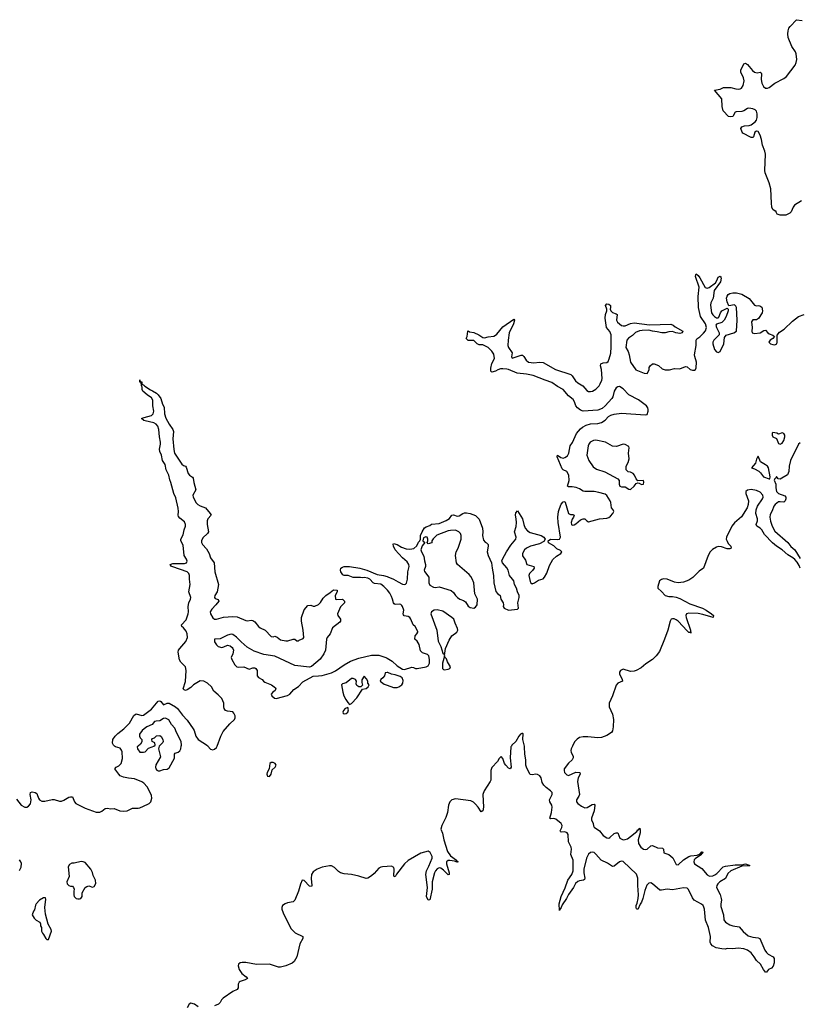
# Model space of a CAD drawing. Header units: inches. Extents: x 2494115 to 2685112, y 774173 to 915163.
# Tile 119 of 215: x 2605973 to 2614519, y 837168 to 847964. Entities that reach past the tile are written whole.
import ezdxf

# ---------------------------------------------------------------- set-up
doc = ezdxf.new("R2010")
doc.units = ezdxf.units.IN
doc.header["$MEASUREMENT"] = 0
for name, color, linetype in [('C6803', 7, 'Continuous'), ('C6804', 7, 'Continuous'), ('C6813', 7, 'Continuous'), ('C6814', 7, 'Continuous')]:
    doc.layers.add(name, color=color, linetype=linetype)

msp = doc.modelspace()

# ---------------------------------------------------------------- linework, layer by layer
at = {"layer": 'C6803', "color": 5, "elevation": 20}
for points in [[(2605936, 839416), (2605988, 839350), (2606030, 839330), (2606050, 839330), (2606070, 839339), (2606090, 839366), (2606098, 839410), (2606086, 839470), (2606091, 839489), (2606110, 839498), (2606143, 839490), (2606159, 839479), (2606166, 839470), (2606177, 839430), (2606189, 839410), (2606215, 839395), (2606250, 839396), (2606330, 839415), (2606350, 839414), (2606410, 839397), (2606430, 839397), (2606455, 839405), (2606510, 839438), (2606530, 839444), (2606550, 839442), (2606574, 839390), (2606588, 839370), (2606601, 839361), (2606690, 839317), (2606810, 839274), (2606850, 839276), (2606873, 839287), (2606910, 839316), (2606930, 839320), (2606970, 839313), (2607010, 839315), (2607070, 839290), (2607110, 839285), (2607150, 839291), (2607210, 839318), (2607270, 839317), (2607290, 839322), (2607379, 839361), (2607393, 839370), (2607410, 839390), (2607421, 839430), (2607417, 839457), (2607403, 839490), (2607371, 839551), (2607333, 839593), (2607310, 839608), (2607230, 839641), (2607167, 839647), (2607110, 839659), (2607075, 839675), (2607058, 839690), (2607016, 839750), (2607031, 839769), (2607058, 839782), (2607085, 839810), (2607098, 839862), (2607095, 839935), (2607090, 839955), (2607075, 839975), (2607024, 839990), (2607013, 840000)], [(2607273, 840000), (2607262, 839990), (2607265, 839970), (2607290, 839932), (2607330, 839931), (2607350, 839938), (2607385, 839975), (2607426, 839990), (2607442, 840000)], [(2607502, 840000), (2607501, 839999), (2607496, 839970), (2607517, 839883), (2607465, 839795), (2607462, 839770), (2607465, 839750), (2607476, 839736), (2607490, 839728), (2607510, 839728), (2607550, 839744), (2607590, 839748), (2607610, 839761), (2607670, 839866), (2607670, 839912), (2607677, 839923), (2607710, 839933), (2607730, 839948), (2607739, 839970), (2607744, 840000)], [(2608035, 840000), (2608065, 839965), (2608090, 839958), (2608110, 839966), (2608130, 839985), (2608136, 840000)], [(2605970, 838636), (2605987, 838673), (2605991, 838711), (2605986, 838730), (2605972, 838752)], [(2610000, 838679), (2609950, 838677), (2609930, 838672), (2609910, 838660), (2609859, 838601), (2609830, 838575), (2609790, 838550), (2609770, 838547), (2609690, 838573), (2609610, 838591), (2609530, 838598), (2609490, 838608), (2609466, 838626), (2609423, 838670), (2609390, 838687), (2609370, 838688), (2609289, 838671), (2609235, 838650), (2609190, 838619), (2609173, 838590), (2609169, 838549), (2609175, 838470), (2609170, 838460), (2609150, 838464), (2609090, 838526), (2609070, 838528), (2609050, 838486), (2609028, 838410), (2608990, 838310), (2608969, 838291), (2608910, 838280), (2608884, 838270), (2608855, 838250), (2608845, 838230), (2608846, 838210), (2608862, 838170), (2608918, 838050), (2608950, 837996), (2608991, 837951), (2609077, 837910), (2609076, 837890), (2609042, 837830), (2609010, 837690), (2608998, 837662), (2608982, 837638), (2608959, 837621), (2608890, 837590), (2608830, 837575), (2608810, 837577), (2608710, 837609), (2608570, 837604), (2608450, 837626), (2608412, 837628), (2608390, 837624), (2608373, 837610), (2608367, 837590), (2608379, 837550), (2608407, 837507), (2608454, 837470), (2608470, 837450), (2608444, 837436), (2608390, 837420), (2608377, 837410), (2608368, 837390), (2608368, 837350), (2608358, 837330), (2608310, 837307), (2608204, 837236), (2608184, 837216), (2608170, 837189), (2608153, 837170), (2608109, 837151)], [(2607930, 837142), (2607890, 837170), (2607850, 837182), (2607830, 837170), (2607809, 837131)]]:
    msp.add_lwpolyline(points, dxfattribs=at)
for points in [[(2608730, 839820), (2608716, 839810), (2608706, 839750), (2608687, 839710), (2608683, 839690), (2608688, 839668), (2608710, 839667), (2608730, 839691), (2608742, 839738), (2608775, 839770), (2608785, 839790), (2608772, 839810), (2608750, 839819)], [(2606647, 838733), (2606570, 838715), (2606545, 838715), (2606520, 838700), (2606505, 838675), (2606516, 838570), (2606491, 838510), (2606492, 838490), (2606510, 838472), (2606530, 838462), (2606550, 838462), (2606562, 838450), (2606571, 838430), (2606565, 838410), (2606565, 838370), (2606571, 838350), (2606591, 838330), (2606610, 838324), (2606630, 838324), (2606644, 838330), (2606659, 838350), (2606658, 838390), (2606692, 838448), (2606710, 838460), (2606730, 838466), (2606770, 838453), (2606790, 838460), (2606806, 838494), (2606804, 838530), (2606779, 838579), (2606770, 838612), (2606752, 838650), (2606690, 838724), (2606668, 838732)], [(2606254, 838334), (2606234, 838334), (2606190, 838309), (2606155, 838270), (2606145, 838255), (2606135, 838205), (2606125, 838190), (2606111, 838150), (2606130, 838112), (2606154, 838090), (2606192, 838070), (2606202, 838050), (2606202, 838030), (2606212, 838010), (2606212, 837970), (2606222, 837950), (2606235, 837935), (2606258, 837890), (2606270, 837878), (2606290, 837878), (2606320, 837970), (2606318, 837990), (2606286, 838046), (2606257, 838157), (2606249, 838230), (2606260, 838320)]]:
    msp.add_lwpolyline(points, close=True, dxfattribs=at)
at = {"layer": 'C6804', "color": 5, "elevation": 20}
for points in [[(2608136, 840000), (2608177, 840110), (2608202, 840158), (2608276, 840244), (2608327, 840290), (2608334, 840310), (2608334, 840330), (2608322, 840362), (2608310, 840375), (2608250, 840382), (2608230, 840391), (2608216, 840410), (2608211, 840430), (2608212, 840470), (2608190, 840520), (2608150, 840563), (2608101, 840601), (2608074, 840650), (2608030, 840690), (2607990, 840711), (2607950, 840714), (2607878, 840670), (2607850, 840641), (2607810, 840616), (2607790, 840610), (2607775, 840615), (2607766, 840626), (2607792, 840708), (2607799, 840830), (2607790, 840870), (2607741, 840921), (2607725, 840945), (2607710, 841030), (2607714, 841050), (2607727, 841070), (2607795, 841145), (2607811, 841190), (2607808, 841230), (2607799, 841259), (2607770, 841297), (2607750, 841310), (2607748, 841328), (2607797, 841383), (2607821, 841450), (2607824, 841470), (2607819, 841530), (2607828, 841570), (2607846, 841610), (2607848, 841630), (2607827, 841690), (2607843, 841770), (2607835, 841830), (2607835, 841870), (2607827, 841890), (2607810, 841911), (2607650, 841965), (2607638, 841970), (2607621, 841990), (2607650, 842001), (2607779, 842001), (2607800, 842010), (2607810, 842028), (2607803, 842050), (2607776, 842090), (2607764, 842204), (2607739, 842250), (2607738, 842270), (2607764, 842316), (2607775, 842370), (2607791, 842410), (2607792, 842430), (2607778, 842458), (2607730, 842497), (2607715, 842515), (2607710, 842530), (2607713, 842570), (2607709, 842609), (2607683, 842723), (2607661, 842770), (2607630, 842890), (2607617, 842917), (2607606, 842970), (2607578, 843030), (2607568, 843088), (2607539, 843130), (2607529, 843190), (2607510, 843230), (2607506, 843254), (2607517, 843310), (2607516, 843330), (2607505, 843390), (2607499, 843470), (2607486, 843506), (2607469, 843529), (2607445, 843545), (2607350, 843564), (2607334, 843570), (2607308, 843590), (2607337, 843603), (2607417, 843623), (2607437, 843643), (2607442, 843670), (2607432, 843730), (2607432, 843792), (2607417, 843817), (2607369, 843850), (2607324, 843890), (2607315, 843910), (2607315, 843935), (2607309, 843950), (2607306, 843986), (2607290, 843988), (2607290, 844014), (2607294, 843994), (2607310, 843992), (2607312, 843972), (2607322, 843962), (2607330, 843962), (2607346, 843946), (2607405, 843905), (2607430, 843896), (2607471, 843870), (2607491, 843850), (2607519, 843810), (2607538, 843750), (2607556, 843716), (2607561, 843641), (2607574, 843594), (2607610, 843530), (2607653, 843470), (2607658, 843450), (2607652, 843370), (2607662, 843250), (2607670, 843210), (2607749, 843089), (2607770, 843075), (2607790, 843070), (2607799, 843059), (2607818, 842990), (2607836, 842970), (2607868, 842948), (2607876, 842936), (2607880, 842890), (2607904, 842810), (2607872, 842750), (2607874, 842730), (2607908, 842668), (2607927, 842647), (2607950, 842632), (2608011, 842611), (2608060, 842550), (2608070, 842530), (2608036, 842490), (2608027, 842470), (2608028, 842428), (2608044, 842350), (2608032, 842330), (2607979, 842281), (2607965, 842250), (2607967, 842230), (2607975, 842210), (2608021, 842161), (2608048, 842110), (2608064, 842064), (2608105, 842010), (2608112, 841910), (2608153, 841770), (2608136, 841690), (2608112, 841650), (2608107, 841630), (2608116, 841616), (2608148, 841608), (2608154, 841590), (2608124, 841550), (2608078, 841502), (2608062, 841470), (2608064, 841450), (2608090, 841406), (2608110, 841392), (2608130, 841392), (2608208, 841412), (2608310, 841420), (2608355, 841415), (2608450, 841375), (2608470, 841373), (2608510, 841381), (2608530, 841377), (2608550, 841363), (2608590, 841311), (2608610, 841296), (2608662, 841270), (2608730, 841202), (2608750, 841198), (2608770, 841205), (2608795, 841195), (2608830, 841165), (2608890, 841152), (2608913, 841153), (2608970, 841172), (2608990, 841172), (2609010, 841154), (2609030, 841154), (2609038, 841162), (2609082, 841178), (2609089, 841190), (2609081, 841270), (2609062, 841370), (2609061, 841410), (2609090, 841495), (2609130, 841541), (2609165, 841545), (2609190, 841532), (2609210, 841532), (2609250, 841552), (2609270, 841572), (2609298, 841622), (2609330, 841652), (2609378, 841682), (2609412, 841712), (2609454, 841710), (2609452, 841690), (2609431, 841650), (2609434, 841610), (2609450, 841605), (2609510, 841611), (2609532, 841590), (2609532, 841570), (2609490, 841528), (2609458, 841450), (2609461, 841430), (2609491, 841390), (2609491, 841370), (2609482, 841358), (2609403, 841297), (2609377, 841230), (2609342, 841190), (2609335, 841170), (2609324, 841050), (2609308, 841010), (2609267, 840954), (2609170, 840872), (2609150, 840866), (2608990, 840882), (2608770, 840985), (2608650, 841002), (2608542, 841042), (2608465, 841085), (2608402, 841142), (2608350, 841195), (2608310, 841223), (2608290, 841226), (2608250, 841216), (2608170, 841176), (2608110, 841173), (2608107, 841170), (2608110, 841142), (2608130, 841111), (2608150, 841091), (2608190, 841081), (2608210, 841086), (2608250, 841107), (2608280, 841100), (2608302, 841082), (2608310, 841070), (2608315, 841050), (2608310, 841010), (2608291, 840970), (2608297, 840950), (2608331, 840890), (2608352, 840870), (2608370, 840865), (2608430, 840867), (2608490, 840843), (2608530, 840857), (2608550, 840856), (2608561, 840850), (2608577, 840830), (2608577, 840770), (2608590, 840751), (2608630, 840731), (2608645, 840710), (2608659, 840699), (2608732, 840672), (2608777, 840637), (2608781, 840630), (2608775, 840610), (2608746, 840590), (2608731, 840570), (2608735, 840550), (2608766, 840526), (2608783, 840523), (2608910, 840553), (2608935, 840570), (2608979, 840621), (2609030, 840653), (2609076, 840704), (2609190, 840767), (2609250, 840769), (2609290, 840775), (2609390, 840804), (2609436, 840824), (2609530, 840892), (2609599, 840930), (2609690, 840962), (2609830, 840996), (2609910, 840996), (2609986, 840970), (2610000, 840962)], [(2610000, 841714), (2609964, 841750), (2609930, 841774), (2609862, 841782), (2609849, 841789), (2609810, 841829), (2609790, 841841), (2609750, 841849), (2609730, 841845), (2609710, 841849), (2609630, 841849), (2609572, 841868), (2609530, 841868), (2609516, 841876), (2609494, 841910), (2609489, 841930), (2609494, 841950), (2609510, 841963), (2609530, 841970), (2609590, 841970), (2609702, 841950), (2609778, 841930), (2609890, 841882), (2609962, 841870), (2610000, 841859)], [(2610000, 840806), (2609978, 840802), (2609972, 840770), (2609954, 840746), (2609932, 840730), (2609925, 840710), (2609970, 840680), (2610000, 840669)], [(2607013, 840000), (2607002, 840010), (2606990, 840030), (2606995, 840070), (2607021, 840110), (2607050, 840139), (2607113, 840187), (2607176, 840250), (2607224, 840336), (2607250, 840354), (2607310, 840334), (2607330, 840338), (2607417, 840403), (2607490, 840493), (2607510, 840495), (2607521, 840490), (2607550, 840451), (2607589, 840471), (2607611, 840470), (2607679, 840430), (2607704, 840410), (2607759, 840339), (2607810, 840283), (2607875, 840190), (2607886, 840170), (2607904, 840110), (2607930, 840071), (2608030, 840006), (2608035, 840000)], [(2607744, 840000), (2607746, 840010), (2607743, 840050), (2607690, 840149), (2607675, 840195), (2607637, 840237), (2607606, 840286), (2607570, 840304), (2607550, 840302), (2607510, 840275), (2607470, 840274), (2607450, 840269), (2607424, 840236), (2607368, 840212), (2607336, 840190), (2607316, 840170), (2607286, 840130), (2607285, 840110), (2607292, 840090), (2607311, 840071), (2607310, 840046), (2607298, 840022), (2607273, 840000)], [(2607442, 840000), (2607458, 840010), (2607455, 840035), (2607426, 840050), (2607422, 840070), (2607430, 840082), (2607449, 840091), (2607471, 840111), (2607510, 840114), (2607524, 840104), (2607542, 840070), (2607545, 840050), (2607542, 840038), (2607502, 840000)]]:
    msp.add_lwpolyline(points, dxfattribs=at)
for points in [[(2609750, 840766), (2609725, 840725), (2609724, 840696), (2609732, 840668), (2609712, 840648), (2609690, 840649), (2609670, 840662), (2609662, 840682), (2609664, 840710), (2609654, 840730), (2609630, 840741), (2609610, 840739), (2609550, 840693), (2609510, 840681), (2609499, 840670), (2609514, 840590), (2609527, 840550), (2609548, 840510), (2609570, 840477), (2609590, 840457), (2609610, 840467), (2609667, 840530), (2609730, 840622), (2609770, 840631), (2609794, 840650), (2609804, 840670), (2609788, 840690), (2609788, 840710), (2609776, 840736)], [(2609570, 840421), (2609550, 840417), (2609542, 840410), (2609524, 840390), (2609516, 840370), (2609520, 840360), (2609530, 840354), (2609550, 840356), (2609570, 840370), (2609576, 840396)]]:
    msp.add_lwpolyline(points, close=True, dxfattribs=at)
at = {"layer": 'C6813', "color": 5, "elevation": 20}
for points in [[(2611363, 840000), (2611358, 839990), (2611348, 839870), (2611359, 839770), (2611350, 839750), (2611330, 839758), (2611302, 839790), (2611289, 839810), (2611270, 839863), (2611250, 839886), (2611230, 839863), (2611211, 839830), (2611150, 839766), (2611139, 839730), (2611136, 839624), (2611131, 839610), (2611064, 839510), (2611051, 839470), (2611056, 839330), (2611050, 839289), (2611030, 839278), (2610999, 839330), (2610970, 839364), (2610946, 839386), (2610918, 839398), (2610750, 839420), (2610710, 839411), (2610689, 839390), (2610673, 839350), (2610661, 839270), (2610645, 839215), (2610602, 839130), (2610590, 839090), (2610607, 839046), (2610621, 838970), (2610663, 838843), (2610696, 838796), (2610763, 838750), (2610763, 838743), (2610779, 838730), (2610770, 838725), (2610739, 838739), (2610690, 838746), (2610670, 838744), (2610650, 838731), (2610650, 838710), (2610682, 838610), (2610682, 838590), (2610670, 838588), (2610620, 838640), (2610590, 838661), (2610570, 838664), (2610550, 838653), (2610532, 838630), (2610521, 838610), (2610493, 838510), (2610495, 838430), (2610470, 838315), (2610450, 838309), (2610434, 838350), (2610443, 838450), (2610426, 838590), (2610433, 838630), (2610459, 838681), (2610493, 838770), (2610493, 838790), (2610473, 838833), (2610450, 838846), (2610370, 838826), (2610230, 838745), (2610192, 838708), (2610104, 838596), (2610090, 838566), (2610074, 838574), (2610078, 838650), (2610073, 838670), (2610050, 838682), (2610000, 838679)], [(2612033, 840000), (2612019, 839970), (2612015, 839950), (2612018, 839930), (2612040, 839890), (2612042, 839870), (2612030, 839850), (2611990, 839811), (2611942, 839750), (2611940, 839730), (2611946, 839710), (2611970, 839684), (2611990, 839678), (2612070, 839715), (2612113, 839710), (2612116, 839690), (2612095, 839650), (2612089, 839610), (2612108, 839470), (2612104, 839450), (2612078, 839410), (2612077, 839390), (2612091, 839370), (2612130, 839339), (2612170, 839323), (2612194, 839326), (2612250, 839360), (2612270, 839363), (2612277, 839350), (2612269, 839290), (2612241, 839210), (2612242, 839190), (2612259, 839150), (2612264, 839124), (2612270, 839110), (2612330, 839070), (2612370, 839019), (2612410, 838992), (2612430, 838990), (2612443, 838997), (2612490, 839042), (2612510, 839050), (2612530, 839047), (2612552, 838990), (2612590, 838972), (2612610, 838974), (2612636, 838984), (2612670, 839009), (2612737, 839063), (2612750, 839082), (2612757, 839083), (2612770, 839098), (2612776, 839076), (2612774, 839050), (2612753, 838970), (2612758, 838930), (2612782, 838890), (2612810, 838869), (2612830, 838866), (2612850, 838871), (2612890, 838905), (2612910, 838910), (2612964, 838884), (2613019, 838879), (2613030, 838870), (2613036, 838830), (2613090, 838809), (2613133, 838773), (2613170, 838700), (2613190, 838698), (2613250, 838754), (2613307, 838790), (2613330, 838797), (2613398, 838802), (2613425, 838815), (2613430, 838823), (2613437, 838823), (2613450, 838841), (2613459, 838839), (2613461, 838830), (2613454, 838826), (2613450, 838815), (2613445, 838815), (2613446, 838810), (2613377, 838763), (2613368, 838752), (2613362, 838730), (2613372, 838710), (2613450, 838657), (2613509, 838589), (2613534, 838574), (2613570, 838575), (2613594, 838586), (2613617, 838603), (2613686, 838674), (2613710, 838682), (2613816, 838696), (2613890, 838697), (2613930, 838710), (2613978, 838690), (2613970, 838686), (2613890, 838683), (2613768, 838632), (2613736, 838604), (2613711, 838549), (2613648, 838512), (2613627, 838490), (2613614, 838470), (2613611, 838450), (2613650, 838372), (2613663, 838330), (2613666, 838310), (2613659, 838270), (2613660, 838240), (2613688, 838150), (2613693, 838093), (2613709, 838069), (2613758, 838038), (2613790, 838028), (2613859, 838019), (2613905, 837965), (2613960, 837920), (2614010, 837903), (2614070, 837898), (2614088, 837888), (2614142, 837762), (2614158, 837738), (2614179, 837719), (2614233, 837690), (2614244, 837670), (2614244, 837624), (2614234, 837586), (2614214, 837566), (2614181, 837550), (2614159, 837521), (2614150, 837519), (2614127, 837550), (2614095, 837610), (2614050, 837650), (2614026, 837690), (2613992, 837732), (2613950, 837762), (2613910, 837776), (2613850, 837782), (2613790, 837777), (2613730, 837779), (2613706, 837774), (2613670, 837776), (2613608, 837788), (2613567, 837810), (2613550, 837830), (2613544, 837850), (2613546, 837910), (2613524, 838010), (2613491, 838090), (2613480, 838210), (2613474, 838234), (2613464, 838250), (2613446, 838266), (2613368, 838310), (2613350, 838335), (2613306, 838426), (2613290, 838443), (2613250, 838446), (2613130, 838422), (2613070, 838431), (2613010, 838420), (2612990, 838421), (2612910, 838490), (2612890, 838499), (2612870, 838497), (2612847, 838473), (2612825, 838415), (2612805, 838330), (2612790, 838288), (2612775, 838265), (2612750, 838209), (2612736, 838216), (2612730, 838230), (2612732, 838250), (2612743, 838277), (2612753, 838327), (2612756, 838370), (2612748, 838470), (2612751, 838550), (2612734, 838594), (2612590, 838734), (2612570, 838738), (2612550, 838732), (2612490, 838684), (2612470, 838678), (2612416, 838716), (2612348, 838748), (2612290, 838813), (2612270, 838831), (2612255, 838835), (2612230, 838831), (2612210, 838816), (2612188, 838770), (2612158, 838650), (2612157, 838610), (2612167, 838550), (2612165, 838535), (2612152, 838528), (2612110, 838523), (2612090, 838516), (2612066, 838494), (2612043, 838450), (2611988, 838372), (2611966, 838330), (2611920, 838260), (2611910, 838229), (2611900, 838220), (2611890, 838198), (2611887, 838270), (2611910, 838351), (2611953, 838447), (2611981, 838530), (2612024, 838590), (2612042, 838630), (2612042, 838750), (2612013, 838810), (2612023, 838870), (2612019, 838890), (2611989, 838949), (2611984, 839030), (2611974, 839050), (2611950, 839059), (2611910, 839057), (2611902, 839062), (2611899, 839070), (2611915, 839105), (2611918, 839130), (2611909, 839150), (2611850, 839197), (2611830, 839204), (2611790, 839202), (2611783, 839210), (2611802, 839270), (2611809, 839330), (2611806, 839350), (2611784, 839390), (2611781, 839410), (2611810, 839467), (2611809, 839490), (2611792, 839510), (2611744, 839544), (2611719, 839570), (2611701, 839601), (2611689, 839650), (2611674, 839674), (2611650, 839689), (2611630, 839692), (2611590, 839684), (2611570, 839688), (2611553, 839713), (2611527, 839767), (2611520, 839790), (2611523, 839850), (2611509, 839910), (2611507, 839990), (2611505, 840000)]]:
    msp.add_lwpolyline(points, dxfattribs=at)
at = {"layer": 'C6814', "color": 5, "elevation": 20}
for points in [[(2614542, 845978), (2614467, 845930), (2614452, 845910), (2614430, 845859), (2614416, 845844), (2614370, 845821), (2614310, 845819), (2614278, 845830), (2614266, 845854), (2614266, 845866), (2614254, 845866), (2614230, 845882), (2614220, 845910), (2614214, 845954), (2614208, 846110), (2614190, 846177), (2614146, 846286), (2614141, 846310), (2614150, 846490), (2614142, 846522), (2614115, 846590), (2614105, 846650), (2614090, 846698), (2614070, 846737), (2614050, 846741), (2614033, 846730), (2614019, 846681), (2614010, 846672), (2613990, 846673), (2613901, 846721), (2613892, 846730), (2613879, 846770), (2613888, 846790), (2613919, 846801), (2613970, 846805), (2613990, 846811), (2614036, 846844), (2614050, 846864), (2614057, 846890), (2614059, 846930), (2614050, 846961), (2614036, 846976), (2614010, 846988), (2613966, 846994), (2613950, 846990), (2613910, 846964), (2613890, 846957), (2613826, 846954), (2613816, 846950), (2613790, 846901), (2613770, 846899), (2613744, 846904), (2613686, 846966), (2613674, 847014), (2613670, 847098), (2613589, 847191), (2613650, 847201), (2613690, 847221), (2613770, 847220), (2613825, 847205), (2613850, 847203), (2613870, 847205), (2613886, 847214), (2613903, 847243), (2613915, 847295), (2613908, 847328), (2613878, 847390), (2613878, 847410), (2613910, 847481), (2613930, 847487), (2613950, 847473), (2614008, 847408), (2614030, 847390), (2614058, 847382), (2614090, 847388), (2614100, 847380), (2614106, 847370), (2614101, 847310), (2614109, 847269), (2614128, 847230), (2614150, 847215), (2614170, 847213), (2614190, 847220), (2614250, 847269), (2614350, 847320), (2614379, 847341), (2614475, 847465), (2614486, 847494), (2614492, 847528), (2614486, 847590), (2614479, 847610), (2614436, 847670), (2614399, 847770), (2614394, 847810), (2614397, 847843), (2614405, 847870), (2614418, 847890), (2614490, 847964), (2614550, 847956)], [(2610000, 841859), (2610010, 841856), (2610071, 841830), (2610120, 841800), (2610170, 841775), (2610190, 841771), (2610204, 841776), (2610213, 841787), (2610225, 841830), (2610227, 841910), (2610242, 841970), (2610240, 841990), (2610219, 842019), (2610170, 842064), (2610090, 842150), (2610069, 842191), (2610066, 842214), (2610070, 842222), (2610110, 842208), (2610160, 842180), (2610210, 842163), (2610250, 842158), (2610295, 842165), (2610326, 842194), (2610345, 842235), (2610358, 842250), (2610366, 842270), (2610368, 842310), (2610384, 842350), (2610410, 842391), (2610430, 842405), (2610470, 842418), (2610489, 842431), (2610570, 842439), (2610648, 842472), (2610684, 842496), (2610710, 842533), (2610730, 842535), (2610770, 842522), (2610790, 842525), (2610829, 842550), (2610850, 842556), (2610870, 842558), (2610910, 842550), (2610970, 842528), (2611009, 842489), (2611046, 842390), (2611050, 842350), (2611048, 842308), (2611057, 842257), (2611074, 842234), (2611090, 842227), (2611110, 842210), (2611110, 842190), (2611097, 842130), (2611109, 842090), (2611146, 842010), (2611151, 841950), (2611168, 841870), (2611169, 841790), (2611193, 841693), (2611210, 841673), (2611239, 841650), (2611248, 841610), (2611272, 841570), (2611276, 841550), (2611274, 841530), (2611285, 841510), (2611330, 841488), (2611430, 841500), (2611441, 841510), (2611433, 841570), (2611448, 841630), (2611447, 841650), (2611430, 841690), (2611419, 841730), (2611396, 841770), (2611388, 841810), (2611376, 841830), (2611342, 841870), (2611329, 841930), (2611314, 841954), (2611264, 842010), (2611259, 842030), (2611264, 842050), (2611310, 842130), (2611356, 842204), (2611410, 842270), (2611416, 842290), (2611398, 842350), (2611414, 842406), (2611418, 842450), (2611417, 842490), (2611408, 842530), (2611410, 842558), (2611430, 842578), (2611450, 842551), (2611485, 842490), (2611498, 842430), (2611515, 842390), (2611540, 842360), (2611570, 842340), (2611691, 842310), (2611719, 842290), (2611734, 842270), (2611717, 842243), (2611670, 842216), (2611571, 842190), (2611530, 842171), (2611508, 842150), (2611483, 842110), (2611486, 842086), (2611517, 842037), (2611532, 841992), (2611608, 841968), (2611611, 841950), (2611595, 841925), (2611560, 841890), (2611553, 841870), (2611570, 841803), (2611576, 841790), (2611590, 841780), (2611617, 841790), (2611660, 841820), (2611710, 841835), (2611726, 841850), (2611750, 841895), (2611781, 841979), (2611817, 842044), (2611857, 842083), (2611906, 842110), (2611916, 842130), (2611903, 842143), (2611862, 842162), (2611830, 842194), (2611770, 842229), (2611766, 842250), (2611790, 842270), (2611870, 842263), (2611890, 842270), (2611901, 842290), (2611875, 842450), (2611874, 842510), (2611880, 842570), (2611890, 842606), (2611910, 842651), (2611930, 842678), (2611950, 842682), (2611954, 842674), (2611989, 842549), (2612010, 842539), (2612038, 842538), (2612051, 842531), (2612044, 842510), (2612030, 842489), (2612018, 842450), (2612023, 842430), (2612030, 842423), (2612050, 842425), (2612070, 842435), (2612121, 842479), (2612150, 842490), (2612170, 842490), (2612190, 842468), (2612210, 842457), (2612329, 842491), (2612410, 842499), (2612430, 842507), (2612450, 842522), (2612476, 842550), (2612486, 842570), (2612478, 842590), (2612462, 842610), (2612455, 842670), (2612447, 842690), (2612410, 842746), (2612390, 842761), (2612321, 842781), (2612270, 842790), (2612170, 842790), (2612150, 842794), (2612110, 842821), (2612074, 842834), (2612030, 842842), (2611990, 842842), (2611978, 842850), (2611998, 842910), (2611992, 842970), (2611970, 843009), (2611930, 843029), (2611921, 843041), (2611865, 843170), (2611868, 843190), (2611904, 843164), (2611930, 843158), (2611950, 843162), (2611978, 843182), (2611991, 843210), (2612008, 843290), (2612033, 843327), (2612075, 843425), (2612122, 843478), (2612144, 843496), (2612183, 843517), (2612230, 843532), (2612310, 843536), (2612350, 843546), (2612390, 843573), (2612428, 843612), (2612454, 843626), (2612490, 843638), (2612570, 843650), (2612830, 843632), (2612850, 843636), (2612862, 843670), (2612863, 843690), (2612859, 843710), (2612846, 843730), (2612756, 843796), (2612651, 843850), (2612590, 843916), (2612550, 843941), (2612530, 843940), (2612510, 843928), (2612488, 843890), (2612475, 843830), (2612464, 843810), (2612391, 843729), (2612359, 843701), (2612310, 843683), (2612150, 843673), (2612122, 843682), (2612087, 843707), (2612070, 843730), (2612054, 843774), (2612039, 843799), (2611990, 843839), (2611930, 843908), (2611870, 843941), (2611807, 843987), (2611733, 844010), (2611601, 844061), (2611530, 844077), (2611427, 844087), (2611330, 844130), (2611313, 844133), (2611270, 844137), (2611245, 844135), (2611215, 844125), (2611190, 844109), (2611150, 844098), (2611138, 844110), (2611136, 844144), (2611150, 844194), (2611178, 844250), (2611170, 844298), (2611150, 844328), (2611109, 844369), (2611050, 844398), (2611010, 844398), (2610989, 844409), (2610950, 844446), (2610890, 844448), (2610869, 844470), (2610878, 844490), (2610886, 844550), (2610890, 844552), (2610902, 844542), (2610950, 844533), (2611005, 844510), (2611050, 844478), (2611070, 844477), (2611110, 844488), (2611170, 844495), (2611190, 844505), (2611203, 844517), (2611270, 844597), (2611390, 844682), (2611396, 844670), (2611386, 844630), (2611339, 844530), (2611326, 844450), (2611325, 844390), (2611331, 844370), (2611373, 844313), (2611366, 844266), (2611372, 844252), (2611470, 844287), (2611486, 844286), (2611501, 844270), (2611524, 844230), (2611551, 844210), (2611610, 844200), (2611670, 844210), (2611710, 844207), (2611848, 844129), (2612013, 844073), (2612030, 844059), (2612066, 844006), (2612090, 843984), (2612148, 843948), (2612190, 843898), (2612210, 843887), (2612230, 843887), (2612253, 843890), (2612290, 843913), (2612325, 843950), (2612337, 843970), (2612355, 844010), (2612357, 844030), (2612351, 844130), (2612341, 844170), (2612345, 844190), (2612370, 844202), (2612410, 844206), (2612424, 844216), (2612436, 844244), (2612452, 844308), (2612458, 844378), (2612458, 844510), (2612444, 844544), (2612406, 844590), (2612390, 844690), (2612393, 844730), (2612408, 844770), (2612408, 844790), (2612396, 844830), (2612410, 844850), (2612430, 844845), (2612448, 844830), (2612450, 844810), (2612447, 844790), (2612453, 844770), (2612472, 844752), (2612510, 844740), (2612522, 844730), (2612517, 844670), (2612528, 844648), (2612570, 844612), (2612590, 844606), (2612610, 844608), (2612670, 844633), (2612710, 844641), (2612878, 844618), (2613110, 844626), (2613136, 844616), (2613158, 844598), (2613242, 844550), (2613234, 844530), (2613210, 844524), (2613166, 844530), (2613130, 844544), (2613090, 844541), (2613050, 844529), (2613011, 844529), (2612962, 844542), (2612910, 844547), (2612870, 844558), (2612796, 844556), (2612769, 844551), (2612725, 844535), (2612690, 844503), (2612647, 844473), (2612629, 844450), (2612618, 844370), (2612645, 844325), (2612655, 844290), (2612667, 844210), (2612726, 844126), (2612818, 844090), (2612850, 844086), (2612866, 844110), (2612873, 844130), (2612874, 844150), (2612884, 844170), (2612910, 844191), (2612930, 844191), (2612974, 844174), (2613016, 844136), (2613050, 844125), (2613096, 844124), (2613150, 844140), (2613210, 844137), (2613270, 844163), (2613290, 844159), (2613323, 844130), (2613350, 844120), (2613370, 844123), (2613381, 844130), (2613390, 844147), (2613393, 844210), (2613373, 844270), (2613371, 844290), (2613390, 844390), (2613389, 844450), (2613397, 844463), (2613430, 844485), (2613470, 844527), (2613490, 844553), (2613501, 844590), (2613490, 844629), (2613436, 844710), (2613414, 844810), (2613410, 844930), (2613420, 845030), (2613381, 845150), (2613384, 845170), (2613390, 845178), (2613410, 845161), (2613430, 845134), (2613488, 845028), (2613510, 845019), (2613533, 845027), (2613601, 845079), (2613617, 845103), (2613630, 845142), (2613651, 845151), (2613660, 845140), (2613662, 845130), (2613656, 845090), (2613587, 844993), (2613576, 844910), (2613550, 844861), (2613545, 844835), (2613557, 844750), (2613570, 844728), (2613590, 844708), (2613610, 844696), (2613630, 844695), (2613638, 844702), (2613655, 844750), (2613670, 844771), (2613730, 844802), (2613738, 844790), (2613739, 844770), (2613718, 844710), (2613694, 844670), (2613670, 844644), (2613613, 844627), (2613605, 844615), (2613612, 844590), (2613640, 844530), (2613640, 844510), (2613581, 844450), (2613573, 844430), (2613572, 844410), (2613590, 844346), (2613610, 844323), (2613630, 844315), (2613653, 844327), (2613661, 844350), (2613683, 844390), (2613691, 844410), (2613701, 844479), (2613716, 844504), (2613803, 844530), (2613832, 844550), (2613838, 844670), (2613832, 844810), (2613824, 844824), (2613810, 844836), (2613748, 844828), (2613729, 844870), (2613723, 844910), (2613727, 844933), (2613741, 844950), (2613758, 844962), (2613790, 844970), (2613830, 844970), (2613890, 844955), (2613970, 844906), (2614030, 844833), (2614050, 844827), (2614071, 844831), (2614087, 844827), (2614110, 844812), (2614116, 844770), (2614111, 844750), (2614071, 844689), (2614050, 844674), (2614010, 844673), (2613995, 844650), (2614002, 844590), (2613998, 844550), (2614004, 844530), (2614030, 844523), (2614089, 844530), (2614130, 844556), (2614150, 844561), (2614174, 844530), (2614190, 844518), (2614230, 844506), (2614246, 844490), (2614231, 844470), (2614199, 844450), (2614186, 844430), (2614205, 844410), (2614230, 844403), (2614250, 844400), (2614272, 844410), (2614276, 844430), (2614276, 844504), (2614301, 844539), (2614352, 844570), (2614443, 844657), (2614509, 844711), (2614573, 844730)], [(2614530, 843323), (2614510, 843311), (2614422, 843130), (2614408, 843070), (2614404, 843010), (2614390, 842973), (2614310, 842925), (2614289, 842929), (2614270, 842955), (2614263, 842937), (2614252, 842930), (2614245, 842915), (2614263, 842870), (2614262, 842830), (2614271, 842790), (2614290, 842770), (2614362, 842742), (2614372, 842730), (2614371, 842710), (2614365, 842690), (2614350, 842673), (2614310, 842678), (2614290, 842676), (2614253, 842647), (2614241, 842630), (2614222, 842578), (2614201, 842539), (2614197, 842510), (2614204, 842464), (2614221, 842410), (2614250, 842355), (2614394, 842230), (2614427, 842187), (2614469, 842150), (2614530, 842055)], [(2614530, 841950), (2614519, 841979), (2614496, 842016), (2614470, 842046), (2614450, 842065), (2614395, 842095), (2614333, 842153), (2614270, 842193), (2614227, 842227), (2614139, 842319), (2614108, 842370), (2614090, 842388), (2614052, 842410), (2614046, 842430), (2614060, 842470), (2614060, 842490), (2614043, 842550), (2614045, 842590), (2614060, 842630), (2614117, 842710), (2614123, 842730), (2614120, 842750), (2614090, 842783), (2614050, 842802), (2613990, 842813), (2613950, 842806), (2613934, 842790), (2613933, 842770), (2613961, 842690), (2613960, 842650), (2613949, 842610), (2613887, 842513), (2613810, 842446), (2613778, 842410), (2613720, 842290), (2613719, 842270), (2613727, 842247), (2613741, 842221), (2613767, 842190), (2613771, 842169), (2613757, 842163), (2613730, 842161), (2613665, 842185), (2613630, 842189), (2613610, 842182), (2613566, 842154), (2613544, 842130), (2613520, 842090), (2613468, 841952), (2613423, 841917), (2613352, 841848), (2613310, 841818), (2613250, 841795), (2613190, 841790), (2613150, 841797), (2613070, 841830), (2613030, 841833), (2613010, 841826), (2612987, 841810), (2612968, 841750), (2612967, 841730), (2613010, 841694), (2613050, 841649), (2613090, 841639), (2613130, 841641), (2613170, 841634), (2613210, 841618), (2613318, 841558), (2613459, 841510), (2613498, 841490), (2613558, 841450), (2613577, 841430), (2613574, 841410), (2613463, 841443), (2613412, 841452), (2613310, 841457), (2613284, 841450), (2613277, 841430), (2613280, 841410), (2613328, 841272), (2613330, 841238), (2613325, 841245), (2613310, 841244), (2613290, 841262), (2613190, 841369), (2613170, 841384), (2613146, 841394), (2613130, 841396), (2613115, 841390), (2613102, 841370), (2613078, 841270), (2613043, 841170), (2612985, 841035), (2612950, 840990), (2612910, 840950), (2612838, 840902), (2612784, 840856), (2612730, 840827), (2612710, 840820), (2612670, 840819), (2612590, 840841), (2612560, 840830), (2612547, 840810), (2612547, 840790), (2612579, 840730), (2612581, 840710), (2612530, 840688), (2612512, 840668), (2612470, 840550), (2612434, 840470), (2612436, 840430), (2612471, 840350), (2612483, 840290), (2612480, 840210), (2612470, 840165), (2612459, 840150), (2612410, 840116), (2612350, 840094), (2612310, 840090), (2612201, 840101), (2612150, 840102), (2612110, 840092), (2612084, 840076), (2612055, 840045), (2612033, 840000)], [(2610000, 840962), (2610056, 840930), (2610110, 840879), (2610170, 840841), (2610190, 840839), (2610270, 840863), (2610290, 840861), (2610310, 840851), (2610330, 840851), (2610430, 840870), (2610450, 840880), (2610466, 840910), (2610467, 840950), (2610457, 840990), (2610445, 841005), (2610390, 841021), (2610365, 841045), (2610352, 841112), (2610330, 841148), (2610306, 841170), (2610308, 841210), (2610328, 841230), (2610338, 841250), (2610336, 841256), (2610308, 841310), (2610288, 841330), (2610262, 841390), (2610249, 841410), (2610230, 841419), (2610189, 841429), (2610179, 841439), (2610176, 841450), (2610183, 841490), (2610170, 841529), (2610161, 841541), (2610150, 841552), (2610136, 841556), (2610090, 841553), (2610078, 841558), (2610069, 841570), (2610061, 841610), (2610050, 841638), (2610030, 841675), (2610004, 841710), (2610000, 841714)], [(2610000, 840669), (2610070, 840642), (2610110, 840640), (2610130, 840648), (2610161, 840670), (2610174, 840690), (2610178, 840718), (2610166, 840746), (2610144, 840764), (2610090, 840782), (2610050, 840789), (2610010, 840808), (2610000, 840806)], [(2611505, 840000), (2611490, 840070), (2611493, 840133), (2611490, 840137), (2611477, 840136), (2611463, 840130), (2611443, 840110), (2611411, 840049), (2611369, 840011), (2611363, 840000)]]:
    msp.add_lwpolyline(points, dxfattribs=at)
for points in [[(2614230, 843439), (2614225, 843435), (2614221, 843430), (2614221, 843410), (2614230, 843392), (2614271, 843371), (2614290, 843318), (2614310, 843311), (2614330, 843321), (2614349, 843350), (2614359, 843390), (2614362, 843410), (2614350, 843428), (2614330, 843434), (2614290, 843418), (2614272, 843432)], [(2612290, 843352), (2612262, 843350), (2612228, 843332), (2612211, 843310), (2612203, 843290), (2612191, 843190), (2612211, 843130), (2612260, 843060), (2612295, 843035), (2612388, 843008), (2612531, 842931), (2612543, 842910), (2612544, 842870), (2612551, 842851), (2612570, 842843), (2612610, 842841), (2612650, 842816), (2612670, 842811), (2612709, 842850), (2612730, 842878), (2612750, 842885), (2612764, 842884), (2612790, 842867), (2612810, 842872), (2612814, 842894), (2612810, 842913), (2612750, 842906), (2612730, 842928), (2612714, 842970), (2612698, 842990), (2612670, 843002), (2612645, 843005), (2612622, 843030), (2612621, 843070), (2612642, 843110), (2612654, 843150), (2612648, 843210), (2612656, 843270), (2612650, 843284), (2612610, 843305), (2612590, 843309), (2612514, 843286), (2612470, 843289), (2612395, 843330)], [(2614070, 843178), (2614065, 843175), (2614050, 843146), (2614040, 843100), (2613994, 843050), (2614030, 843041), (2614075, 843015), (2614095, 842995), (2614127, 842950), (2614190, 842928), (2614195, 842930), (2614200, 842950), (2614181, 843050), (2614170, 843069), (2614150, 843085), (2614095, 843115)], [(2610750, 842366), (2610695, 842365), (2610670, 842358), (2610547, 842313), (2610507, 842273), (2610491, 842250), (2610490, 842229), (2610450, 842218), (2610438, 842230), (2610448, 842250), (2610448, 842270), (2610438, 842290), (2610425, 842295), (2610398, 842282), (2610394, 842250), (2610414, 842230), (2610386, 842194), (2610371, 842150), (2610377, 842130), (2610403, 842083), (2610410, 842030), (2610422, 841990), (2610423, 841970), (2610408, 841930), (2610410, 841914), (2610459, 841850), (2610458, 841790), (2610470, 841763), (2610510, 841743), (2610530, 841739), (2610570, 841745), (2610704, 841704), (2610730, 841683), (2610751, 841650), (2610771, 841630), (2610799, 841610), (2610837, 841597), (2610861, 841581), (2610890, 841535), (2610910, 841520), (2610950, 841513), (2610970, 841524), (2610988, 841550), (2610990, 841609), (2610963, 841670), (2610950, 841790), (2610934, 841834), (2610920, 841860), (2610901, 841881), (2610773, 841990), (2610763, 842010), (2610752, 842090), (2610756, 842130), (2610778, 842170), (2610813, 842270), (2610813, 842310), (2610804, 842330), (2610787, 842350)], [(2610550, 841493), (2610516, 841490), (2610487, 841473), (2610480, 841450), (2610546, 841270), (2610562, 841150), (2610591, 841090), (2610610, 841018), (2610626, 841006), (2610630, 840994), (2610640, 841070), (2610681, 841159), (2610711, 841209), (2610765, 841250), (2610775, 841270), (2610773, 841290), (2610746, 841346), (2610733, 841390), (2610711, 841410), (2610610, 841478)], [(2610630, 840986), (2610606, 840910), (2610609, 840849), (2610618, 840838), (2610630, 840834), (2610670, 840842), (2610689, 840850), (2610695, 840870), (2610662, 840922), (2610650, 840955), (2610633, 840973)]]:
    msp.add_lwpolyline(points, close=True, dxfattribs=at)

doc.saveas('drawing.dxf')
